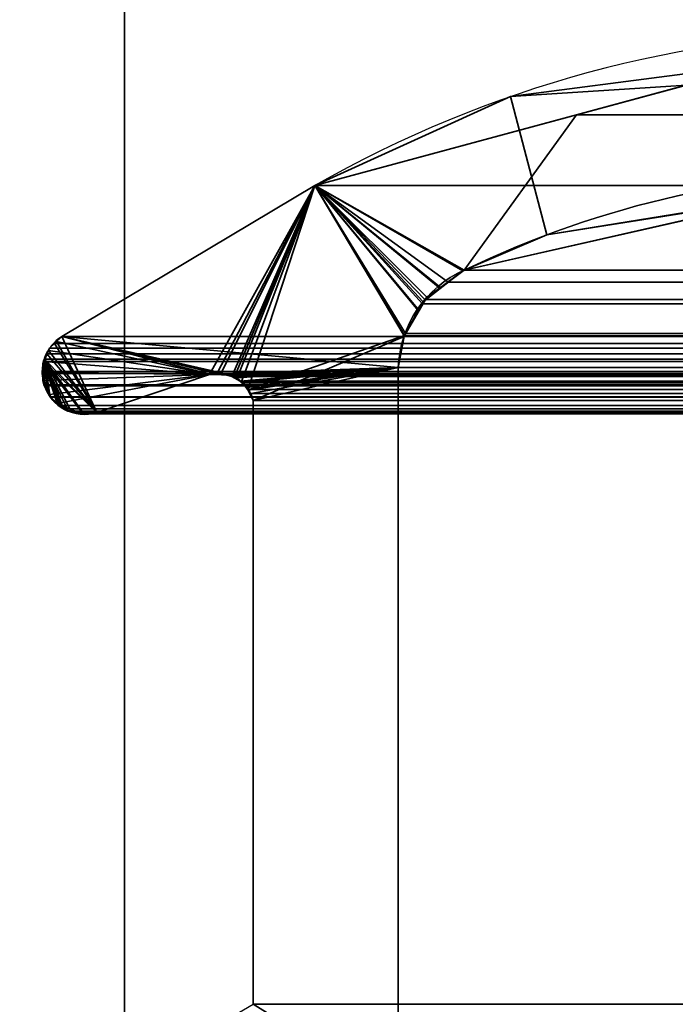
# Model space of a CAD drawing. Header units: millimetres. Extents: x -508 to 6708, y -115 to 193.
# Tile 49 of 256: x -313.74 to -309.1, y 6.35 to 13.33. Entities that reach past the tile are written whole.
import ezdxf

# ---------------------------------------------------------------- set-up
doc = ezdxf.new("R2010")
doc.units = ezdxf.units.MM
doc.layers.add('151', color=7, linetype='Continuous', true_color=0xffffff)

# ---------------------------------------------------------------- blocks, each defined once
blk = doc.blocks.new('UG_SURFACE_001')
at = {"layer": '151', "color": 252, "linetype": 'Continuous', "lineweight": 35}
for points in [[(507.5, -10, 2215.25), (507.5, 174.4, 2215.25), (-507.5, 174.4, 2215.25), (-507.5, -10, 2215.25)], [(-357.5, -10, 2065.2499), (-357.5, 174.4, 2065.2499), (357.5, 174.4, 2065.2499), (357.5, -10, 2065.2499)]]:
    blk.add_3dface(points, dxfattribs=at)
blk = doc.blocks.new('UG_SURFACE_084')
at = {"layer": '151', "color": 252, "linetype": 'Continuous', "lineweight": 35}
for points in [[(-314.5, 13.42, 2021.75), (-314.5, -21.92, 2021.75), (-313, -21.92, 2020.2501), (-313, 13.42, 2020.2501)], [(-313, 13.42, -7.75), (-313, -21.92, -7.75), (-314.5, -21.92, -7.75), (-314.5, 13.42, -7.75)], [(-313, -21.92, 2020.2501), (-313, -21.92, -7.75), (-313, 13.42, -7.75), (-313, 13.42, 2020.2501)]]:
    blk.add_3dface(points, dxfattribs=at)
blk = doc.blocks.new('UG_SURFACE_085')
at = {"layer": '151', "color": 252, "linetype": 'Continuous', "lineweight": 35}
for points in [[(-314.5, 13.42, 2021.75), (-314.5, -21.92, 2021.75), (-313, -21.92, 2020.2501), (-313, 13.42, 2020.2501)], [(-313, 13.42, -7.75), (-313, -21.92, -7.75), (-314.5, -21.92, -7.75), (-314.5, 13.42, -7.75)], [(-313, -21.92, 2020.2501), (-313, -21.92, -7.75), (-313, 13.42, -7.75), (-313, 13.42, 2020.2501)]]:
    blk.add_3dface(points, dxfattribs=at)
blk = doc.blocks.new('UG_SURFACE_086')
at = {"layer": '151', "color": 252, "linetype": 'Continuous', "lineweight": 35}
for points in [[(-314.5, -21.92, 2021.75), (314.5, -21.92, 2021.75), (314.5, 13.42, 2021.75), (-314.5, 13.42, 2021.75)], [(-314.5, -21.92, 2021.75), (-314.5, 13.42, 2021.75), (-313, 13.42, 2020.2501), (-313, -21.92, 2020.2501)], [(-313, -21.92, 2020.2501), (-313, 13.42, 2020.2501), (313, 13.42, 2020.2501), (313, -21.92, 2020.2501)]]:
    blk.add_3dface(points, dxfattribs=at)
blk = doc.blocks.new('UG_SURFACE_092')
at = {"layer": '151', "color": 7, "linetype": 'Continuous', "lineweight": 35}
for points in [[(-309.0193, 12.8682, 2016.2692), (-309.0308, 12.9471, -7.75), (-310.2655, 12.7862, -7.75)], [(-308.302, 12.0842, -7.75), (-310.0095, 11.8066, -7.75), (-310.2655, 12.7862, -7.75), (-309.0308, 12.9471, -7.75)], [(-311.652, 12.1555, -7.75), (-311.652, 12.1555, 2018.9021), (-309.0193, 12.8682, 2016.2692)], [(-309.0193, 12.8682, 2016.2692), (-310.2655, 12.7862, -7.75), (-311.652, 12.1555, -7.75)], [(-309.0193, 12.8682, 2016.2692), (-311.652, 12.1555, 2018.9021), (-310.595, 11.5565, 2017.8449), (-308.3073, 12.0756, 2015.5573)], [(-311.652, 12.1555, -7.75), (-310.2655, 12.7862, -7.75), (-310.0095, 11.8066, -7.75), (-310.595, 11.5565, -7.75)], [(-313.4445, 11.0875, 2020.6945), (-311.652, 12.1555, 2018.9021), (-311.652, 12.1555, -7.75), (-313.4445, 11.0875, -7.75)], [(-310.9139, 11.2703, -7.75), (-311.0206, 11.0884, -7.75), (-313.4445, 11.0875, -7.75), (-311.652, 12.1555, -7.75)], [(-313.1971, 10.5484, 2020.447), (-312.3996, 10.8171, 2019.6495), (-311.652, 12.1555, 2018.9021), (-313.4445, 11.0875, 2020.6945)], [(-312.3996, 10.8171, 2019.6495), (-312.3439, 10.826, 2019.594), (-311.652, 12.1555, 2018.9021)], [(-311.652, 12.1555, 2018.9021), (-312.3439, 10.826, 2019.594), (-312.3192, 10.8207, 2019.5692)], [(-311.652, 12.1555, 2018.9021), (-312.3192, 10.8207, 2019.5692), (-312.2396, 10.8037, 2019.4895)], [(-312.2396, 10.8037, 2019.4895), (-312.2226, 10.8, 2019.4726), (-311.652, 12.1555, 2018.9021)], [(-311.652, 12.1555, 2018.9021), (-312.2226, 10.8, 2019.4726), (-312.2042, 10.7898, 2019.4542)], [(-311.652, 12.1555, 2018.9021), (-312.2042, 10.7898, 2019.4542), (-312.1736, 10.7604, 2019.4237)], [(-312.1736, 10.7604, 2019.4237), (-312.1259, 10.7145, 2019.3758), (-311.652, 12.1555, 2018.9021)], [(-311.0184, 11.0946, 2018.2683), (-311.652, 12.1555, 2018.9021), (-312.1259, 10.7145, 2019.3758), (-312.1227, 10.7075, 2019.3727)], [(-311.652, 12.1555, -7.75), (-310.595, 11.5565, -7.75), (-310.7629, 11.4344, -7.75)], [(-311.652, 12.1555, -7.75), (-310.8586, 11.3646, -7.75), (-310.9139, 11.2703, -7.75)], [(-310.7629, 11.4344, -7.75), (-310.8586, 11.3646, -7.75), (-311.652, 12.1555, -7.75)], [(-311.652, 12.1555, 2018.9021), (-310.605, 11.552, 2017.8549), (-310.595, 11.5565, 2017.8449)], [(-311.652, 12.1555, 2018.9021), (-310.886, 11.3326, 2018.136), (-310.7645, 11.4275, 2018.0144)], [(-310.7645, 11.4275, 2018.0144), (-310.605, 11.552, 2017.8549), (-311.652, 12.1555, 2018.9021)], [(-311.652, 12.1555, 2018.9021), (-311.0184, 11.0946, 2018.2683), (-310.9204, 11.2708, 2018.1704)], [(-310.9204, 11.2708, 2018.1704), (-310.886, 11.3326, 2018.136), (-311.652, 12.1555, 2018.9021)], [(-308.3073, 12.0756, 2015.5573), (-310.595, 11.5565, 2017.8449), (-310.0095, 11.8066, -7.75)], [(-310.0095, 11.8066, -7.75), (-308.302, 12.0842, -7.75), (-308.3073, 12.0756, 2015.5573)], [(-310.595, 11.5565, 2017.8449), (-310.595, 11.5565, -7.75), (-310.0095, 11.8066, -7.75)], [(-310.605, 11.552, 2017.8549), (-310.7645, 11.4275, 2018.0144), (-310.7629, 11.4344, -7.75)], [(-310.7629, 11.4344, -7.75), (-310.595, 11.5565, -7.75), (-310.595, 11.5565, 2017.8449)], [(-310.595, 11.5565, 2017.8449), (-310.605, 11.552, 2017.8549), (-310.7629, 11.4344, -7.75)], [(-310.7645, 11.4275, 2018.0144), (-310.886, 11.3326, 2018.136), (-310.8586, 11.3646, -7.75)], [(-310.8586, 11.3646, -7.75), (-310.7629, 11.4344, -7.75), (-310.7645, 11.4275, 2018.0144)], [(-310.886, 11.3326, 2018.136), (-310.9204, 11.2708, 2018.1704), (-310.9139, 11.2703, -7.75)], [(-310.9139, 11.2703, -7.75), (-310.8586, 11.3646, -7.75), (-310.886, 11.3326, 2018.136)], [(-311.021, 11.086, -7.75), (-311.0206, 11.0884, -7.75), (-310.9204, 11.2708, 2018.1704)], [(-310.9204, 11.2708, 2018.1704), (-311.0184, 11.0946, 2018.2683), (-311.021, 11.086, -7.75)], [(-311.0206, 11.0884, -7.75), (-310.9139, 11.2703, -7.75), (-310.9204, 11.2708, 2018.1704)], [(-312.1227, 10.7075, 2019.3727), (-312.0888, 10.6334, 2019.3388), (-311.0201, 11.0856, 2018.27), (-311.0184, 11.0946, 2018.2683)], [(-311.0184, 11.0946, 2018.2683), (-311.0201, 11.0856, 2018.27), (-311.021, 11.086, -7.75)], [(-313.4832, 11.0506, 2020.7331), (-313.5326, 11.0036, 2020.7827), (-313.5399, 10.9877, 2020.7899), (-313.1971, 10.5484, 2020.447)], [(-312.3996, 10.8171, -7.75), (-313.5392, 10.9883, -7.75), (-313.5332, 11.0027, -7.75), (-313.4817, 11.052, -7.75)], [(-313.4832, 11.0506, 2020.7331), (-313.4817, 11.052, -7.75), (-313.5332, 11.0027, -7.75)], [(-313.5332, 11.0027, -7.75), (-313.5326, 11.0036, 2020.7827), (-313.4832, 11.0506, 2020.7331)], [(-313.4817, 11.052, -7.75), (-313.4832, 11.0506, 2020.7331), (-313.4445, 11.0875, 2020.6945)], [(-313.4445, 11.0875, 2020.6945), (-313.4832, 11.0506, 2020.7331), (-313.1971, 10.5484, 2020.447)], [(-313.4445, 11.0875, 2020.6945), (-313.4445, 11.0875, -7.75), (-313.4817, 11.052, -7.75)], [(-313.4817, 11.052, -7.75), (-313.4445, 11.0875, -7.75), (-312.3996, 10.8171, -7.75)], [(-313.4445, 11.0875, -7.75), (-311.0206, 11.0884, -7.75), (-311.021, 11.086, -7.75)], [(-313.4445, 11.0875, -7.75), (-312.2959, 10.8235, -7.75), (-312.3184, 10.8221, -7.75)], [(-313.4445, 11.0875, -7.75), (-311.0615, 10.8663, -7.75), (-312.2959, 10.8235, -7.75)], [(-312.3184, 10.8221, -7.75), (-312.3996, 10.8171, -7.75), (-313.4445, 11.0875, -7.75)], [(-311.021, 11.086, -7.75), (-311.0615, 10.8663, -7.75), (-313.4445, 11.0875, -7.75)], [(-311.0615, 10.8663, 2018.3115), (-311.0201, 11.0856, 2018.27), (-312.0888, 10.6334, 2019.3388)], [(-311.0615, 10.8663, -7.75), (-311.021, 11.086, -7.75), (-311.0201, 11.0856, 2018.27)], [(-311.0201, 11.0856, 2018.27), (-311.0615, 10.8663, 2018.3115), (-311.0615, 10.8663, -7.75)], [(-313.572, 10.9101, -7.75), (-313.5749, 10.9111, 2020.8249), (-313.5399, 10.9877, 2020.7899)], [(-313.5399, 10.9877, 2020.7899), (-313.5749, 10.9111, 2020.8249), (-313.1971, 10.5484, 2020.447)], [(-313.5399, 10.9877, 2020.7899), (-313.5392, 10.9883, -7.75), (-313.572, 10.9101, -7.75)], [(-313.572, 10.9101, -7.75), (-313.5392, 10.9883, -7.75), (-312.3996, 10.8171, -7.75)], [(-313.5392, 10.9883, -7.75), (-313.5399, 10.9877, 2020.7899), (-313.5326, 11.0036, 2020.7827)], [(-313.5326, 11.0036, 2020.7827), (-313.5332, 11.0027, -7.75), (-313.5392, 10.9883, -7.75)], [(-313.5364, 10.6738, 2020.7865), (-313.5749, 10.9111, 2020.8249), (-313.5758, 10.9091, 2020.8259), (-313.5848, 10.8302, 2020.8347)], [(-313.5796, 10.8303, -7.75), (-313.5848, 10.8302, 2020.8347), (-313.5758, 10.9091, 2020.8259)], [(-313.5798, 10.8916, -7.75), (-313.5758, 10.9091, 2020.8259), (-313.5749, 10.9111, 2020.8249)], [(-313.5749, 10.9111, 2020.8249), (-313.572, 10.9101, -7.75), (-313.5798, 10.8916, -7.75)], [(-312.3996, 10.8171, -7.75), (-313.5796, 10.8303, -7.75), (-313.5798, 10.8916, -7.75), (-313.572, 10.9101, -7.75)], [(-313.5758, 10.9091, 2020.8259), (-313.5798, 10.8916, -7.75), (-313.5796, 10.8303, -7.75)], [(-313.5749, 10.9111, 2020.8249), (-313.4785, 10.6138, 2020.7283), (-313.4325, 10.573, 2020.6826)], [(-313.5749, 10.9111, 2020.8249), (-313.3969, 10.5573, 2020.6468), (-313.2994, 10.5442, 2020.5495)], [(-313.5364, 10.6738, 2020.7865), (-313.5287, 10.6585, 2020.7787), (-313.4785, 10.6138, 2020.7283), (-313.5749, 10.9111, 2020.8249)], [(-313.4325, 10.573, 2020.6826), (-313.4017, 10.558, 2020.6518), (-313.3969, 10.5573, 2020.6468), (-313.5749, 10.9111, 2020.8249)], [(-313.2994, 10.5442, 2020.5495), (-313.2478, 10.5372, 2020.4978), (-313.1971, 10.5484, 2020.447), (-313.5749, 10.9111, 2020.8249)], [(-313.572, 10.7445, 2020.822), (-313.5854, 10.8249, 2020.8354), (-313.5796, 10.8303, -7.75)], [(-313.5854, 10.8249, 2020.8354), (-313.5848, 10.8302, 2020.8347), (-313.5796, 10.8303, -7.75)], [(-313.5848, 10.8302, 2020.8347), (-313.5854, 10.8249, 2020.8354), (-313.572, 10.7445, 2020.822), (-313.5364, 10.6738, 2020.7865)], [(-313.5796, 10.8303, -7.75), (-313.5795, 10.7742, -7.75), (-313.572, 10.7445, 2020.822)], [(-313.5795, 10.7742, -7.75), (-313.5796, 10.8303, -7.75), (-312.3996, 10.8171, -7.75)], [(-312.3996, 10.8171, -7.75), (-313.5329, 10.675, -7.75), (-313.572, 10.7445, -7.75), (-313.5795, 10.7742, -7.75)], [(-312.3996, 10.8171, -7.75), (-313.4785, 10.6109, -7.75), (-313.5113, 10.6366, -7.75), (-313.5329, 10.675, -7.75)], [(-313.4785, 10.6109, -7.75), (-312.3996, 10.8171, -7.75), (-313.1971, 10.5484, -7.75), (-313.3002, 10.5363, -7.75)], [(-312.3996, 10.8171, 2019.6495), (-313.1971, 10.5484, 2020.447), (-313.1971, 10.5484, -7.75), (-312.3996, 10.8171, -7.75)], [(-312.3192, 10.8207, 2019.5692), (-312.3439, 10.826, 2019.594), (-312.3996, 10.8171, -7.75)], [(-312.3439, 10.826, 2019.594), (-312.3996, 10.8171, 2019.6495), (-312.3996, 10.8171, -7.75)], [(-312.3996, 10.8171, -7.75), (-312.3184, 10.8221, -7.75), (-312.3192, 10.8207, 2019.5692)], [(-312.3192, 10.8207, 2019.5692), (-312.3184, 10.8221, -7.75), (-312.2959, 10.8235, -7.75)], [(-312.2396, 10.8037, 2019.4895), (-312.3192, 10.8207, 2019.5692), (-312.2959, 10.8235, -7.75)], [(-312.2406, 10.8038, -7.75), (-312.2959, 10.8235, -7.75), (-311.0615, 10.8663, -7.75)], [(-312.2959, 10.8235, -7.75), (-312.2406, 10.8038, -7.75), (-312.2396, 10.8037, 2019.4895)], [(-311.0615, 10.8663, -7.75), (-312.2087, 10.7925, -7.75), (-312.2406, 10.8038, -7.75)], [(-312.1746, 10.7618, -7.75), (-312.2087, 10.7925, -7.75), (-311.0615, 10.8663, -7.75)], [(-311.0615, 10.8663, -7.75), (-312.1326, 10.724, -7.75), (-312.1746, 10.7618, -7.75)], [(-312.1244, 10.7071, -7.75), (-312.1326, 10.724, -7.75), (-311.0615, 10.8663, -7.75)], [(-311.0615, 10.8663, -7.75), (-312.0888, 10.6334, -7.75), (-312.1244, 10.7071, -7.75)], [(-311.0615, 10.8663, -7.75), (-311.0615, 5.7187, -7.75), (-312.0888, 6.3541, -7.75), (-312.0888, 10.6334, -7.75)], [(-311.0615, 5.7187, 2018.3115), (-311.0615, 10.8663, 2018.3115), (-312.0888, 10.6334, 2019.3388), (-312.0888, 6.3541, 2019.3388)], [(-311.0615, 5.7187, -7.75), (-311.0615, 10.8663, -7.75), (-311.0615, 10.8663, 2018.3115), (-311.0615, 5.7187, 2018.3115)], [(-313.5795, 10.7742, -7.75), (-313.572, 10.7445, -7.75), (-313.572, 10.7445, 2020.822)], [(-312.2042, 10.7898, 2019.4542), (-312.2406, 10.8038, -7.75), (-312.2087, 10.7925, -7.75)], [(-312.2042, 10.7898, 2019.4542), (-312.2226, 10.8, 2019.4726), (-312.2406, 10.8038, -7.75)], [(-312.2226, 10.8, 2019.4726), (-312.2396, 10.8037, 2019.4895), (-312.2406, 10.8038, -7.75)], [(-312.2087, 10.7925, -7.75), (-312.1746, 10.7618, -7.75), (-312.1736, 10.7604, 2019.4237)], [(-312.1736, 10.7604, 2019.4237), (-312.2042, 10.7898, 2019.4542), (-312.2087, 10.7925, -7.75)], [(-312.1259, 10.7145, 2019.3758), (-312.1746, 10.7618, -7.75), (-312.1326, 10.724, -7.75)], [(-312.1259, 10.7145, 2019.3758), (-312.1736, 10.7604, 2019.4237), (-312.1746, 10.7618, -7.75)], [(-313.572, 10.7445, -7.75), (-313.5329, 10.675, -7.75), (-313.5364, 10.6738, 2020.7865)], [(-313.5364, 10.6738, 2020.7865), (-313.572, 10.7445, 2020.822), (-313.572, 10.7445, -7.75)], [(-312.1326, 10.724, -7.75), (-312.1244, 10.7071, -7.75), (-312.1227, 10.7075, 2019.3727)], [(-312.1227, 10.7075, 2019.3727), (-312.1259, 10.7145, 2019.3758), (-312.1326, 10.724, -7.75)], [(-312.0888, 10.6334, 2019.3388), (-312.1227, 10.7075, 2019.3727), (-312.1244, 10.7071, -7.75)], [(-312.1244, 10.7071, -7.75), (-312.0888, 10.6334, -7.75), (-312.0888, 10.6334, 2019.3388)], [(-313.5287, 10.6585, 2020.7787), (-313.5364, 10.6738, 2020.7865), (-313.5329, 10.675, -7.75)], [(-313.5329, 10.675, -7.75), (-313.5113, 10.6366, -7.75), (-313.5287, 10.6585, 2020.7787)], [(-313.4785, 10.6138, 2020.7283), (-313.5287, 10.6585, 2020.7787), (-313.5113, 10.6366, -7.75)], [(-313.5113, 10.6366, -7.75), (-313.4785, 10.6109, -7.75), (-313.4785, 10.6138, 2020.7283)], [(-313.4325, 10.573, 2020.6826), (-313.4785, 10.6138, 2020.7283), (-313.4785, 10.6109, -7.75)], [(-313.4785, 10.6109, -7.75), (-313.425, 10.5689, -7.75), (-313.4325, 10.573, 2020.6826)], [(-313.4785, 10.6109, -7.75), (-313.3002, 10.5363, -7.75), (-313.3071, 10.5355, -7.75), (-313.3957, 10.5606, -7.75)], [(-313.3957, 10.5606, -7.75), (-313.425, 10.5689, -7.75), (-313.4785, 10.6109, -7.75)], [(-312.0888, 6.3541, 2019.3388), (-312.0888, 10.6334, 2019.3388), (-312.0888, 10.6334, -7.75), (-312.0888, 6.3541, -7.75)], [(-313.4017, 10.558, 2020.6518), (-313.4325, 10.573, 2020.6826), (-313.425, 10.5689, -7.75)], [(-313.425, 10.5689, -7.75), (-313.3957, 10.5606, -7.75), (-313.3969, 10.5573, 2020.6468)], [(-313.3969, 10.5573, 2020.6468), (-313.4017, 10.558, 2020.6518), (-313.425, 10.5689, -7.75)], [(-313.2994, 10.5442, 2020.5495), (-313.3969, 10.5573, 2020.6468), (-313.3957, 10.5606, -7.75)], [(-313.3957, 10.5606, -7.75), (-313.3071, 10.5355, -7.75), (-313.2994, 10.5442, 2020.5495)], [(-313.3071, 10.5355, -7.75), (-313.3002, 10.5363, -7.75), (-313.2994, 10.5442, 2020.5495)], [(-313.3002, 10.5363, -7.75), (-313.1971, 10.5484, -7.75), (-313.1971, 10.5484, 2020.447)], [(-313.1971, 10.5484, 2020.447), (-313.2478, 10.5372, 2020.4978), (-313.3002, 10.5363, -7.75)], [(-313.2478, 10.5372, 2020.4978), (-313.2994, 10.5442, 2020.5495), (-313.3002, 10.5363, -7.75)]]:
    blk.add_3dface(points, dxfattribs=at)
blk = doc.blocks.new('UG_SURFACE_093')
at = {"layer": '151', "color": 7, "linetype": 'Continuous', "lineweight": 35}
for points in [[(-308.4338, 12.0469, 2015.6839), (-310.595, 11.5565, 2017.8449), (-309.7984, 12.6572, 2017.0484), (-307.6356, 13.2427, 2014.8857)], [(-307.6356, 13.2427, 2014.8857), (-309.7984, 12.6572, 2017.0484), (309.7984, 12.6572, 2017.0484)], [(-310.595, 11.5565, 2017.8449), (-311.652, 12.1555, 2018.9021), (-309.7984, 12.6572, 2017.0484)], [(309.7984, 12.6572, 2017.0484), (-309.7984, 12.6572, 2017.0484), (-311.652, 12.1555, 2018.9021), (311.652, 12.1555, 2018.9021)], [(-311.0196, 11.0912, 2018.2695), (-311.0615, 10.8663, 2018.3115), (-313.4445, 11.0875, 2020.6945), (-311.652, 12.1555, 2018.9021)], [(313.4445, 11.0875, 2020.6945), (311.652, 12.1555, 2018.9021), (-311.652, 12.1555, 2018.9021), (-313.4445, 11.0875, 2020.6945)], [(-311.652, 12.1555, 2018.9021), (-310.595, 11.5565, 2017.8449), (-310.7077, 11.4722, 2017.9577)], [(-311.652, 12.1555, 2018.9021), (-310.8725, 11.3488, 2018.1224), (-310.8901, 11.318, 2018.1401)], [(-310.8901, 11.318, 2018.1401), (-311.0102, 11.1078, 2018.2602), (-311.652, 12.1555, 2018.9021)], [(-310.7077, 11.4722, 2017.9577), (-310.8725, 11.3488, 2018.1224), (-311.652, 12.1555, 2018.9021)], [(-311.0102, 11.1078, 2018.2602), (-311.0196, 11.0912, 2018.2695), (-311.652, 12.1555, 2018.9021)], [(310.595, 11.5565, 2017.8449), (-310.595, 11.5565, 2017.8449), (-308.4338, 12.0469, 2015.6839), (308.4338, 12.0469, 2015.6839)], [(-310.7077, 11.4722, 2017.9577), (-310.595, 11.5565, 2017.8449), (310.595, 11.5565, 2017.8449)], [(310.595, 11.5565, 2017.8449), (310.605, 11.552, 2017.8549), (-310.7077, 11.4722, 2017.9577)], [(310.605, 11.552, 2017.8549), (310.7073, 11.4721, 2017.9574), (-310.7077, 11.4722, 2017.9577)], [(310.886, 11.3326, 2018.136), (-310.8725, 11.3488, 2018.1224), (-310.7077, 11.4722, 2017.9577)], [(-310.7077, 11.4722, 2017.9577), (310.7073, 11.4721, 2017.9574), (310.886, 11.3326, 2018.136)], [(311.0107, 11.1085, 2018.2607), (-311.0102, 11.1078, 2018.2602), (-310.8901, 11.318, 2018.1401)], [(310.886, 11.3326, 2018.136), (-310.8901, 11.318, 2018.1401), (-310.8725, 11.3488, 2018.1224)], [(310.886, 11.3326, 2018.136), (310.8926, 11.3208, 2018.1425), (-310.8901, 11.318, 2018.1401)], [(-310.8901, 11.318, 2018.1401), (310.8926, 11.3208, 2018.1425), (311.0107, 11.1085, 2018.2607)], [(311.0184, 11.0946, 2018.2683), (-311.0615, 10.8663, 2018.3115), (-311.0196, 11.0912, 2018.2695)], [(311.0184, 11.0946, 2018.2683), (311.0615, 10.8663, 2018.3115), (-311.0615, 10.8663, 2018.3115)], [(311.0184, 11.0946, 2018.2683), (-311.0196, 11.0912, 2018.2695), (-311.0102, 11.1078, 2018.2602)], [(-311.0102, 11.1078, 2018.2602), (311.0107, 11.1085, 2018.2607), (311.0184, 11.0946, 2018.2683)], [(-313.5506, 10.9642, 2020.8006), (-313.5326, 11.0036, 2020.7827), (-313.4978, 11.0368, 2020.7477), (-313.1971, 10.5484, 2020.447)], [(313.5326, 11.0036, 2020.7827), (313.4978, 11.0368, 2020.7477), (-313.4978, 11.0368, 2020.7477), (-313.5326, 11.0036, 2020.7827)], [(-313.4978, 11.0368, 2020.7477), (-313.4445, 11.0875, 2020.6945), (-312.3996, 10.8171, 2019.6495), (-313.1971, 10.5484, 2020.447)], [(313.4445, 11.0875, 2020.6945), (-313.4445, 11.0875, 2020.6945), (-313.4978, 11.0368, 2020.7477), (313.4978, 11.0368, 2020.7477)], [(-313.4445, 11.0875, 2020.6945), (-311.0615, 10.8663, 2018.3115), (-312.26, 10.8152, 2019.51), (-312.3131, 10.8159, 2019.5632)], [(-312.3131, 10.8159, 2019.5632), (-312.3857, 10.8169, 2019.6357), (-313.4445, 11.0875, 2020.6945)], [(-312.3857, 10.8169, 2019.6357), (-312.3996, 10.8171, 2019.6495), (-313.4445, 11.0875, 2020.6945)], [(-313.1971, 10.5484, 2020.447), (-313.5682, 10.9257, 2020.8182), (-313.5506, 10.9642, 2020.8006)], [(313.5506, 10.9642, 2020.8006), (-313.5506, 10.9642, 2020.8006), (-313.5682, 10.9257, 2020.8182), (313.5682, 10.9257, 2020.8182)], [(-313.5506, 10.9642, 2020.8006), (313.5506, 10.9642, 2020.8006), (313.5326, 11.0036, 2020.7827)], [(-313.5326, 11.0036, 2020.7827), (-313.5506, 10.9642, 2020.8006), (313.5326, 11.0036, 2020.7827)], [(-313.5839, 10.838, 2020.834), (-313.5758, 10.9091, 2020.8259), (-313.5682, 10.9257, 2020.8182), (-313.5677, 10.736, 2020.8178)], [(-313.5758, 10.9091, 2020.8259), (-313.5839, 10.838, 2020.834), (313.5839, 10.838, 2020.834)], [(313.5758, 10.9091, 2020.8259), (313.5682, 10.9257, 2020.8182), (-313.5682, 10.9257, 2020.8182), (-313.5758, 10.9091, 2020.8259)], [(-313.5758, 10.9091, 2020.8259), (313.5839, 10.838, 2020.834), (313.5758, 10.9091, 2020.8259)], [(-313.5682, 10.9257, 2020.8182), (-313.4589, 10.5964, 2020.7088), (-313.5278, 10.6576, 2020.7777)], [(-313.5682, 10.9257, 2020.8182), (-313.3788, 10.5549, 2020.6287), (-313.4017, 10.558, 2020.6518), (-313.4325, 10.573, 2020.6826)], [(-313.5682, 10.9257, 2020.8182), (-313.1971, 10.5484, 2020.447), (-313.2478, 10.5372, 2020.4978), (-313.2904, 10.543, 2020.5405)], [(-313.5278, 10.6576, 2020.7777), (-313.5287, 10.6585, 2020.7787), (-313.5677, 10.736, 2020.8178), (-313.5682, 10.9257, 2020.8182)], [(-313.2904, 10.543, 2020.5405), (-313.3788, 10.5549, 2020.6287), (-313.5682, 10.9257, 2020.8182)], [(-313.4325, 10.573, 2020.6826), (-313.4589, 10.5964, 2020.7088), (-313.5682, 10.9257, 2020.8182)], [(-313.5677, 10.736, 2020.8178), (-313.572, 10.7445, 2020.822), (-313.5854, 10.8249, 2020.8354), (-313.5839, 10.838, 2020.834)], [(313.5854, 10.8249, 2020.8354), (-313.5839, 10.838, 2020.834), (-313.5854, 10.8249, 2020.8354)], [(-313.5854, 10.8249, 2020.8354), (-313.572, 10.7445, 2020.822), (313.572, 10.7445, 2020.822), (313.5854, 10.8249, 2020.8354)], [(313.5854, 10.8249, 2020.8354), (313.5839, 10.838, 2020.834), (-313.5839, 10.838, 2020.834)], [(312.3996, 10.8171, 2019.6495), (313.1971, 10.5484, 2020.447), (-313.1971, 10.5484, 2020.447), (-312.3996, 10.8171, 2019.6495)], [(312.3996, 10.8171, 2019.6495), (-312.3996, 10.8171, 2019.6495), (-312.3857, 10.8169, 2019.6357)], [(312.3439, 10.826, 2019.594), (-312.3857, 10.8169, 2019.6357), (-312.3131, 10.8159, 2019.5632)], [(312.3439, 10.826, 2019.594), (312.3856, 10.8193, 2019.6357), (-312.3857, 10.8169, 2019.6357)], [(-312.3857, 10.8169, 2019.6357), (312.3856, 10.8193, 2019.6357), (312.3996, 10.8171, 2019.6495)], [(-312.3131, 10.8159, 2019.5632), (312.3137, 10.8195, 2019.5637), (312.3439, 10.826, 2019.594)], [(312.3137, 10.8195, 2019.5637), (-312.3131, 10.8159, 2019.5632), (-312.26, 10.8152, 2019.51)], [(-312.2396, 10.8032, 2019.4895), (-312.26, 10.8152, 2019.51), (-311.0615, 10.8663, 2018.3115)], [(-312.26, 10.8152, 2019.51), (312.2388, 10.8035, 2019.4888), (312.3137, 10.8195, 2019.5637)], [(-312.26, 10.8152, 2019.51), (-312.2396, 10.8032, 2019.4895), (312.2388, 10.8035, 2019.4888)], [(-312.1823, 10.7697, 2019.4323), (-312.2396, 10.8032, 2019.4895), (-311.0615, 10.8663, 2018.3115)], [(-311.0615, 10.8663, 2018.3115), (-312.1634, 10.7586, 2019.4135), (-312.1823, 10.7697, 2019.4323)], [(-312.1286, 10.7112, 2019.3787), (-312.1634, 10.7586, 2019.4135), (-311.0615, 10.8663, 2018.3115)], [(-311.0615, 10.8663, 2018.3115), (-312.1071, 10.6819, 2019.357), (-312.1286, 10.7112, 2019.3787)], [(-311.0615, 10.8663, 2018.3115), (-312.0888, 10.6334, 2019.3388), (-312.1071, 10.6819, 2019.357)], [(-312.0888, 6.3541, 2019.3388), (-312.0888, 10.6334, 2019.3388), (-311.0615, 10.8663, 2018.3115), (-311.0615, 5.7187, 2018.3115)], [(-311.0615, 5.7187, 2018.3115), (-311.0615, 10.8663, 2018.3115), (311.0615, 10.8663, 2018.3115), (311.0615, 5.7187, 2018.3115)], [(312.2226, 10.8, 2019.4726), (312.2388, 10.8035, 2019.4888), (-312.2396, 10.8032, 2019.4895)], [(312.2042, 10.7898, 2019.4542), (-312.2396, 10.8032, 2019.4895), (-312.1823, 10.7697, 2019.4323)], [(312.2042, 10.7898, 2019.4542), (312.2226, 10.8, 2019.4726), (-312.2396, 10.8032, 2019.4895)], [(-312.1823, 10.7697, 2019.4323), (312.1832, 10.7696, 2019.4333), (312.2042, 10.7898, 2019.4542)], [(312.1832, 10.7696, 2019.4333), (-312.1823, 10.7697, 2019.4323), (-312.1634, 10.7586, 2019.4135)], [(-312.1634, 10.7586, 2019.4135), (312.1261, 10.7148, 2019.376), (312.1832, 10.7696, 2019.4333)], [(-312.1634, 10.7586, 2019.4135), (-312.1286, 10.7112, 2019.3787), (312.1261, 10.7148, 2019.376)], [(313.572, 10.7445, 2020.822), (-313.572, 10.7445, 2020.822), (-313.5677, 10.736, 2020.8178), (313.5677, 10.736, 2020.8178)], [(313.5287, 10.6585, 2020.7787), (-313.5677, 10.736, 2020.8178), (-313.5287, 10.6585, 2020.7787)], [(313.5287, 10.6585, 2020.7787), (313.5677, 10.736, 2020.8178), (-313.5677, 10.736, 2020.8178)], [(312.1259, 10.7145, 2019.3758), (312.1261, 10.7148, 2019.376), (-312.1286, 10.7112, 2019.3787)], [(312.1259, 10.7145, 2019.3758), (-312.1286, 10.7112, 2019.3787), (-312.1071, 10.6819, 2019.357)], [(-312.1071, 10.6819, 2019.357), (312.0888, 10.6334, 2019.3388), (312.1259, 10.7145, 2019.3758)], [(-312.1071, 10.6819, 2019.357), (-312.0888, 10.6334, 2019.3388), (312.0888, 10.6334, 2019.3388)], [(-313.5287, 10.6585, 2020.7787), (-313.5278, 10.6576, 2020.7777), (313.5278, 10.6576, 2020.7777), (313.5287, 10.6585, 2020.7787)], [(313.5278, 10.6576, 2020.7777), (-313.5278, 10.6576, 2020.7777), (-313.4589, 10.5964, 2020.7088), (313.4589, 10.5964, 2020.7088)], [(312.0888, 6.3541, 2019.3388), (312.0888, 10.6334, 2019.3388), (-312.0888, 10.6334, 2019.3388), (-312.0888, 6.3541, 2019.3388)], [(313.4325, 10.573, 2020.6826), (-313.4589, 10.5964, 2020.7088), (-313.4325, 10.573, 2020.6826)], [(313.4325, 10.573, 2020.6826), (313.4589, 10.5964, 2020.7088), (-313.4589, 10.5964, 2020.7088)], [(313.4325, 10.573, 2020.6826), (-313.4325, 10.573, 2020.6826), (-313.4017, 10.558, 2020.6518)], [(313.4017, 10.558, 2020.6518), (313.4325, 10.573, 2020.6826), (-313.4017, 10.558, 2020.6518)], [(-313.4017, 10.558, 2020.6518), (-313.3788, 10.5549, 2020.6287), (313.3788, 10.5549, 2020.6287), (313.4017, 10.558, 2020.6518)], [(313.3788, 10.5549, 2020.6287), (-313.3788, 10.5549, 2020.6287), (-313.2904, 10.543, 2020.5405), (313.2904, 10.543, 2020.5405)], [(313.2478, 10.5372, 2020.4978), (-313.2904, 10.543, 2020.5405), (-313.2478, 10.5372, 2020.4978)], [(313.2478, 10.5372, 2020.4978), (313.2904, 10.543, 2020.5405), (-313.2904, 10.543, 2020.5405)], [(-313.2478, 10.5372, 2020.4978), (313.1971, 10.5484, 2020.447), (313.2478, 10.5372, 2020.4978)], [(-313.2478, 10.5372, 2020.4978), (-313.1971, 10.5484, 2020.447), (313.1971, 10.5484, 2020.447)]]:
    blk.add_3dface(points, dxfattribs=at)

msp = doc.modelspace()

# ---------------------------------------------------------------- linework, layer by layer
at = {"layer": '151', "color": 253, "linetype": 'Continuous', "lineweight": -3}
for p, q in [((-313, 13.42, -7.75), (-313, -21.92, -7.75)), ((-313, -21.92, 2020.25), (-313, 13.42, 2020.25)), ((-313, 13.42, -7.75), (-313, -21.92, -7.75)), ((-313, -21.92, 2020.25), (-313, 13.42, 2020.25)), ((-313, -21.92, 2020.25), (-313, 13.42, 2020.25)), ((-313, 13.42, -7.75), (-313, -21.92, -7.75)), ((-313.4445, 11.0875, -7.75), (-311.652, 12.1555, -7.75)), ((-313.4445, 11.0875, 2020.6945), (-311.652, 12.1555, 2018.902)), ((-313.4445, 11.0875, 2020.6945), (-311.652, 12.1555, 2018.902)), ((311.652, 12.1555, 2018.902), (-311.652, 12.1555, 2018.902)), ((-311.652, 12.1555, 2018.902), (-311.652, 12.1555, -7.75)), ((-310.595, 11.5565, 2017.845), (310.595, 11.5565, 2017.845)), ((-310.595, 11.5565, -7.75), (-310.595, 11.5565, 2017.845)), ((313.4445, 11.0875, 2020.6945), (-313.4445, 11.0875, 2020.6945)), ((-313.4445, 11.0875, 2020.6945), (-313.4445, 11.0875, -7.75)), ((-312.3996, 10.8171, 2019.6496), (-313.1971, 10.5484, 2020.4471)), ((-312.3996, 10.8171, -7.75), (-313.1971, 10.5484, -7.75)), ((-312.3996, 10.8171, 2019.6496), (-313.1971, 10.5484, 2020.4471)), ((-312.3996, 10.8171, 2019.6496), (-312.3996, 10.8171, -7.75)), ((312.3996, 10.8171, 2019.6496), (-312.3996, 10.8171, 2019.6496)), ((-311.0615, 10.8663, -7.75), (-311.0615, 10.8663, 2018.3115)), ((-311.0615, 10.8663, 2018.3115), (-311.0615, 5.7187, 2018.3115)), ((-311.0615, 10.8663, 2018.3115), (-311.0615, 5.7187, 2018.3115)), ((-311.0615, 10.8663, 2018.3115), (311.0615, 10.8663, 2018.3115)), ((-311.0615, 5.7187, -7.75), (-311.0615, 10.8663, -7.75)), ((313.572, 10.7445, 2020.822), (-313.572, 10.7445, 2020.822)), ((-313.572, 10.7445, 2020.822), (-313.572, 10.7445, -7.75)), ((-312.0888, 10.6334, 2019.3388), (-312.0888, 10.6334, -7.75)), ((-312.0888, 6.3541, 2019.3388), (-312.0888, 10.6334, 2019.3388)), ((312.0888, 10.6334, 2019.3388), (-312.0888, 10.6334, 2019.3388)), ((-312.0888, 6.3541, 2019.3388), (-312.0888, 10.6334, 2019.3388)), ((-312.0888, 6.3541, -7.75), (-312.0888, 10.6334, -7.75)), ((-313.1971, 10.5484, 2020.4471), (-313.1971, 10.5484, -7.75)), ((313.1971, 10.5484, 2020.4471), (-313.1971, 10.5484, 2020.4471)), ((-313.4353, 5.5775, -7.75), (-312.0888, 6.3541, -7.75)), ((312.0888, 6.3541, 2019.3388), (-312.0888, 6.3541, 2019.3388)), ((-312.0888, 6.3541, 2019.3388), (-312.0888, 6.3541, -7.75))]:
    msp.add_line(p, q, dxfattribs=at)
for points in [[(-303.663, 12.2666, 2010.913), (-306.1674, 13.6068, 2013.4174), (-309.1854, 13.5654, 2016.4354), (-311.652, 12.1555, 2018.902)], [(-303.663, 12.2666, -7.75), (-306.1674, 13.6068, -7.75), (-309.1854, 13.5654, -7.75), (-311.652, 12.1555, -7.75)], [(-303.663, 12.2666, 2010.913), (-306.1674, 13.6068, 2013.4174), (-309.1854, 13.5654, 2016.4354), (-311.652, 12.1555, 2018.902)], [(-310.595, 11.5565, 2017.845), (-308.6467, 12.4942, 2015.8967), (-306.3766, 12.4889, 2013.6266), (-304.4322, 11.5427, 2011.6822)], [(-304.4322, 11.5427, 2011.6822), (-306.3766, 12.4889, 2013.6266), (-308.6467, 12.4942, 2015.8967), (-310.595, 11.5565, 2017.845)], [(-304.4322, 11.5427, -7.75), (-306.3766, 12.4889, -7.75), (-308.6467, 12.4942, -7.75), (-310.595, 11.5565, -7.75)], [(-310.595, 11.5565, -7.75), (-310.869, 11.4337, -7.75), (-311.0498, 11.1661, -7.75), (-311.0615, 10.8663, -7.75)], [(-311.0615, 10.8663, 2018.3115), (-311.0498, 11.1661, 2018.2998), (-310.869, 11.4337, 2018.119), (-310.595, 11.5565, 2017.845)], [(-310.595, 11.5565, 2017.845), (-310.869, 11.4337, 2018.119), (-311.0498, 11.1661, 2018.2998), (-311.0615, 10.8663, 2018.3115)], [(-313.4445, 11.0875, 2020.6945), (-313.5603, 11.0157, 2020.8103), (-313.6123, 10.8744, 2020.8623), (-313.572, 10.7445, 2020.822)], [(-313.4445, 11.0875, -7.75), (-313.5603, 11.0157, -7.75), (-313.6123, 10.8744, -7.75), (-313.572, 10.7445, -7.75)], [(-313.4445, 11.0875, 2020.6945), (-313.5603, 11.0157, 2020.8103), (-313.6123, 10.8744, 2020.8623), (-313.572, 10.7445, 2020.822)], [(-312.3996, 10.8171, 2019.6496), (-312.2658, 10.8542, 2019.5158), (-312.1281, 10.7757, 2019.3781), (-312.0888, 10.6334, 2019.3388)], [(-312.3996, 10.8171, -7.75), (-312.2658, 10.8542, -7.75), (-312.1281, 10.7757, -7.75), (-312.0888, 10.6334, -7.75)], [(-312.0888, 10.6334, 2019.3388), (-312.1281, 10.7757, 2019.3781), (-312.2658, 10.8542, 2019.5158), (-312.3996, 10.8171, 2019.6496)], [(-313.572, 10.7445, 2020.822), (-313.5224, 10.587, 2020.7724), (-313.3546, 10.4992, 2020.6046), (-313.1971, 10.5484, 2020.4471)], [(-313.572, 10.7445, -7.75), (-313.5224, 10.587, -7.75), (-313.3546, 10.4992, -7.75), (-313.1971, 10.5484, -7.75)], [(-313.572, 10.7445, 2020.822), (-313.5224, 10.587, 2020.7724), (-313.3546, 10.4992, 2020.6046), (-313.1971, 10.5484, 2020.4471)]]:
    msp.add_open_spline(points, degree=3, dxfattribs=at)

# ---------------------------------------------------------------- block references
for name in ['UG_SURFACE_001', 'UG_SURFACE_084', 'UG_SURFACE_085', 'UG_SURFACE_086', 'UG_SURFACE_092', 'UG_SURFACE_093']:
    msp.add_blockref(name, (0, 0), dxfattribs=at)

doc.saveas('drawing.dxf')
